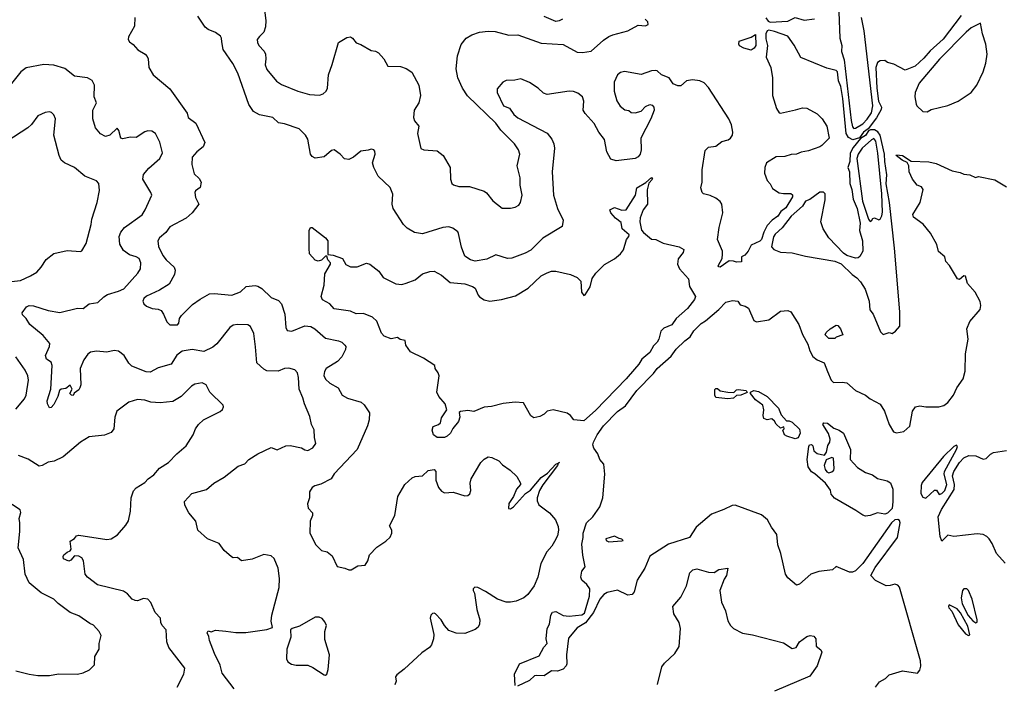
# Model space of a CAD drawing. Extents: x 2087054 to 2277909, y 548907 to 753496.
# Tile 17 of 256: x 2136192 to 2142900, y 599005 to 603531. Entities that reach past the tile are written whole.
import ezdxf

# ---------------------------------------------------------------- set-up
doc = ezdxf.new("R2010")
doc.units = 0

msp = doc.modelspace()

# ---------------------------------------------------------------- linework, layer by layer
at = {"layer": '0CON20XD'}
for points in [[(2136975, 603546.2), (2136974.1, 603485.9), (2136932, 603415), (2136931.1, 603395), (2136939.6, 603379.6), (2136965, 603362), (2136996.7, 603325), (2137045.5, 603295.5), (2137059.7, 603279.7), (2137067.5, 603265), (2137072, 603205), (2137100, 603155), (2137215, 603058.8), (2137332, 602895), (2137340, 602865), (2137392, 602825), (2137452, 602695), (2137442, 602665), (2137398.7, 602631.3), (2137366.9, 602595), (2137364.3, 602545), (2137381.1, 602481.1), (2137415, 602448.8), (2137428.6, 602425), (2137420.9, 602389.1), (2137388.8, 602365), (2137385.8, 602355), (2137389.7, 602319.7), (2137411.2, 602275), (2137366.9, 602215), (2137325, 602179.4), (2137215, 602120), (2137188.3, 602081.7), (2137143.6, 602046.4), (2137133.1, 602025), (2137136.6, 601986.6), (2137167.8, 601925), (2137190.5, 601895), (2137244.7, 601844.7), (2137251.1, 601825), (2137246.1, 601795), (2137209.6, 601730.4), (2137145, 601688.6), (2137055, 601648.1), (2137037.4, 601632.6), (2137030.6, 601615), (2137037.1, 601595), (2137055, 601581.1), (2137095, 601564.3), (2137135, 601560), (2137155, 601549.4), (2137172.2, 601525), (2137195, 601472.5), (2137215, 601453.1), (2137267.5, 601452.5), (2137275.7, 601464.3), (2137281.1, 601495), (2137295, 601516.9)], [(2142605, 603560), (2142482.7, 603397.3), (2142395, 603319.3), (2142352, 603268), (2142292.7, 603215), (2142225, 603186.9), (2142147.9, 603227.9), (2142105, 603240), (2142085, 603252.5), (2142055, 603250), (2142035, 603238.8), (2142024, 603205), (2142032.2, 603065), (2142043.6, 602975), (2142063.3, 602935), (2142061.3, 602918.7), (2142028.7, 602861.3), (2141972.2, 602787.8), (2141940.4, 602765), (2141913.1, 602726.9), (2141867.1, 602712.9), (2141838.7, 602728.7), (2141821.2, 602755), (2141798.8, 602995), (2141785, 603075.5), (2141770.3, 603115), (2141762.5, 603175), (2141755, 603184.4), (2141691.7, 603201.7), (2141513.9, 603273.9), (2141468.3, 603358.3), (2141425, 603417.5), (2141335, 603450), (2141295, 603460), (2141284.1, 603455.9), (2141274.2, 603435), (2141275, 603400), (2141285.8, 603355), (2141277.5, 603275), (2141310, 603205), (2141320, 603135), (2141320, 603015), (2141347.5, 602925), (2141365, 602897.5), (2141375, 602893.3), (2141478, 602918), (2141525, 602931.4), (2141555, 602929.2), (2141625, 602888.8), (2141658, 602855), (2141691.4, 602805), (2141705.9, 602724.1), (2141657, 602673), (2141642.5, 602665), (2141565, 602638.8), (2141515, 602628.8), (2141485, 602614.2), (2141448, 602612), (2141405, 602598.8), (2141345, 602598), (2141280, 602555), (2141267.5, 602525), (2141266.2, 602485), (2141283.8, 602435), (2141304.1, 602414.1), (2141321.2, 602381.2), (2141365, 602352), (2141395, 602346.2), (2141445, 602348), (2141457, 602337), (2141456.9, 602325), (2141410.3, 602249.7), (2141376.9, 602225), (2141356.9, 602193.1), (2141318.9, 602165), (2141285, 602128.9), (2141261.6, 602085), (2141246.2, 602033.8), (2141235, 602022.9), (2141174, 601995), (2141155.6, 601954.4), (2141131.7, 601928.3), (2141110, 601915), (2141108.3, 601881.7), (2141075, 601878.8), (2141055, 601886.7), (2141025, 601888.8), (2140965, 601846.7), (2140955, 601847.5), (2140950, 601855), (2140976.4, 601903.6), (2140978.8, 601935), (2140978.8, 601955), (2140946, 602035), (2140957.5, 602115), (2140981.5, 602215), (2140975.7, 602275), (2140965, 602293.8), (2140935.4, 602315.4), (2140895, 602334.4), (2140851.2, 602345), (2140841.2, 602355), (2140831.2, 602385), (2140840.8, 602425), (2140841.7, 602508.3), (2140860.9, 602639.1), (2140885, 602662), (2140935, 602669.2), (2140975, 602701.1), (2141017.4, 602712.6), (2141035, 602723.8), (2141048, 602745), (2141051.2, 602765), (2141040, 602815), (2141022, 602855), (2140885, 603070), (2140855, 603101.2), (2140825, 603114), (2140775, 603120.8), (2140735, 603113.8), (2140695, 603080), (2140675, 603080), (2140643.3, 603095), (2140616.7, 603135), (2140565, 603155.8), (2140535, 603182), (2140525, 603184), (2140495, 603182), (2140425, 603156.7), (2140312.1, 603177.9), (2140285, 603171.4), (2140264.2, 603155), (2140242.5, 603105), (2140240.6, 603045), (2140258.9, 602978.9), (2140281.7, 602941.7), (2140315, 602916.7), (2140341.7, 602911.7), (2140358.3, 602898.3), (2140385, 602896.7), (2140425, 602908.8), (2140455, 602938.8), (2140485, 602952.5), (2140499.7, 602949.7), (2140512, 602935), (2140514, 602915), (2140490.6, 602855), (2140423.8, 602725), (2140426.6, 602645), (2140418.9, 602615), (2140405, 602596.5), (2140385, 602584.6), (2140255, 602569.6), (2140220, 602580), (2140191.5, 602631.5), (2140176, 602716), (2140137.1, 602765), (2140105, 602824), (2140045, 602891.2), (2140030.8, 602915), (2140034.2, 602975), (2140026, 603005), (2139995, 603030.8), (2139965, 603041.4), (2139935, 603044.2), (2139785, 603021.2), (2139761.2, 603031.2), (2139723.3, 603065), (2139665, 603103.8), (2139605, 603128.8), (2139565, 603120), (2139505, 603117.5), (2139483.6, 603106.4), (2139445, 603060), (2139444, 603035), (2139487.1, 602945), (2139528.6, 602928.6), (2139557.5, 602885), (2139585, 602861.5), (2139785, 602758.5), (2139817.8, 602717.8), (2139831.3, 602685), (2139835.3, 602655.3), (2139820.4, 602495), (2139828.5, 602335), (2139856.4, 602245), (2139893.1, 602165), (2139887.3, 602122.7), (2139755, 602042.9), (2139675, 601962.2), (2139635, 601940.6), (2139545, 601906.4), (2139515, 601903.5), (2139435, 601928.5), (2139375, 601900.4), (2139295, 601886.4), (2139263.8, 601895), (2139225, 601920), (2139202, 601982), (2139181.2, 602075), (2139175.7, 602085.7), (2139141.7, 602111.7), (2139115, 602119.4), (2139075, 602115.5), (2138935, 602071.9), (2138881.3, 602081.3), (2138830.7, 602110.7), (2138806.4, 602136.4), (2138736, 602245), (2138728.8, 602275), (2138733.6, 602343.6), (2138715, 602387.5), (2138633.8, 602465), (2138603.8, 602525), (2138594.3, 602555), (2138612.5, 602615), (2138611.9, 602635), (2138604.5, 602644.5), (2138585, 602649.2), (2138565, 602641.2), (2138515, 602636), (2138465, 602594), (2138435, 602578.8), (2138405, 602583.8), (2138375, 602616), (2138335, 602643.8), (2138315, 602640), (2138265, 602598), (2138205, 602588), (2138185, 602598.8), (2138172.5, 602615), (2138155, 602716.7), (2138138.8, 602745), (2138095, 602788.6), (2137995, 602822), (2137955, 602828.8), (2137916.7, 602865), (2137825, 602883.8), (2137784.4, 602905), (2137753.1, 602953.1), (2137677.2, 603167.2), (2137643.1, 603233.1), (2137578.3, 603328.3), (2137569.7, 603379.7), (2137567.5, 603405), (2137558.7, 603418.7), (2137525, 603444.3), (2137476.2, 603465), (2137455, 603480.6), (2137405.8, 603555.8)], [(2137859.6, 603595), (2137868.5, 603525), (2137866.8, 603483.2), (2137855.8, 603445), (2137825, 603416.9), (2137810, 603395), (2137811.9, 603375), (2137821.9, 603355), (2137856.2, 603316.2), (2137865.3, 603295.3), (2137869.2, 603265), (2137864.3, 603224.3), (2137875, 603192.5), (2137941.7, 603111.7), (2137975, 603090), (2138086.7, 603045), (2138165, 603020.8), (2138235, 603017.5), (2138260, 603025), (2138280, 603045), (2138289.2, 603065), (2138294.4, 603155), (2138321.4, 603225), (2138364.1, 603375.9), (2138420.4, 603409.6), (2138445, 603413.3), (2138460, 603405), (2138485, 603373.3), (2138515, 603362.5), (2138585, 603320), (2138615, 603316.7), (2138636.1, 603306.1), (2138673.3, 603265), (2138700, 603215), (2138785, 603212.9), (2138825, 603198.6), (2138862.6, 603172.6), (2138911.4, 603085), (2138921.5, 603015), (2138911.9, 602965), (2138879.4, 602915), (2138875.6, 602865), (2138881.7, 602841.7), (2138910, 602805), (2138901.8, 602755), (2138923.6, 602653.6), (2138945, 602645.6), (2139035, 602638.5), (2139076.7, 602606.7), (2139124.2, 602525), (2139126.2, 602445), (2139136.4, 602416.4), (2139146.2, 602406.2), (2139184.1, 602394.1), (2139255, 602394.3), (2139355, 602362), (2139371.4, 602351.4), (2139415, 602296.2), (2139477.5, 602247.5), (2139535, 602246.2), (2139567, 602253), (2139591.7, 602268.3), (2139603.9, 602286.1), (2139613.8, 602335), (2139601.2, 602405), (2139602, 602455), (2139580, 602535), (2139598.6, 602615), (2139590.6, 602645), (2139561.9, 602685), (2139468.7, 602778.7), (2139435.4, 602825), (2139243.3, 603013.3), (2139207.5, 603065), (2139176.2, 603135), (2139165.4, 603195), (2139173.8, 603285), (2139199.1, 603360.9), (2139234.1, 603405.9), (2139272.1, 603427.9), (2139325, 603445.5), (2139383.4, 603453.4), (2139431.1, 603451.1), (2139525, 603424.3), (2139585, 603427.1), (2139745, 603371.9), (2139895, 603362), (2139990.5, 603310.5), (2140025, 603306.2), (2140085, 603316.2), (2140169.5, 603390.5), (2140204.7, 603415.3), (2140233.2, 603426.8), (2140335.5, 603454.5), (2140405, 603493.3), (2140455, 603490), (2140472.5, 603497.5), (2140471.2, 603515), (2140453.3, 603535)], [(2139888.8, 603535), (2139867.6, 603522.4), (2139845, 603518.6), (2139765, 603551.9)], [(2141274.3, 603544.3), (2141290.5, 603520.5), (2141303.9, 603513.9), (2141425, 603520), (2141475, 603546.7), (2141536.4, 603526.4), (2141606.4, 603536.4)], [(2141771.6, 603585), (2141779.7, 603405), (2141793, 603355), (2141791, 603315), (2141808.2, 603258.2), (2141855.4, 602845), (2141865, 602800.4), (2141875, 602790.2)], [(2141875, 602790.2), (2141885, 602791.5), (2141935, 602822.3), (2141965, 602853.8), (2141995, 602897.6), (2142004.1, 602945), (2141946, 603455), (2141927, 603545)], [(2142375, 602903.3), (2142401.2, 602918.8), (2142514.5, 602945.5), (2142585, 602976.9), (2142674.2, 603035), (2142713.3, 603085), (2142755.5, 603175), (2142774.5, 603235), (2142783.5, 603295), (2142773.1, 603365), (2142751.4, 603435), (2142737.9, 603507.9), (2142675, 603474.7), (2142640, 603445), (2142458, 603262), (2142320.8, 603099.2), (2142292.5, 603035), (2142291.2, 603005), (2142300, 602955), (2142304.1, 602944.1), (2142345, 602906.2), (2142375, 602903.3)], [(2141175, 603323.3), (2141125, 603336.7), (2141095, 603352.5), (2141090, 603365), (2141092.5, 603385), (2141175, 603412.5), (2141205, 603430), (2141207.5, 603355), (2141195, 603336.7), (2141175, 603323.3)], [(2137797.3, 601302.7), (2137786.5, 601395), (2137765, 601442), (2137745, 601451.9), (2137675, 601456.2), (2137645, 601450.5), (2137624.2, 601435.8), (2137535, 601322.9), (2137508.2, 601301.8), (2137445, 601271.2), (2137365.8, 601285.8), (2137297.5, 601272.5), (2137262.7, 601247.3), (2137223.8, 601185), (2137135, 601160), (2137079.3, 601130.7), (2137052.8, 601132.8), (2136955, 601171.9), (2136935, 601191.9), (2136903.7, 601243.7), (2136865, 601274.5), (2136835, 601278.5), (2136785, 601267.5), (2136715.5, 601274.5), (2136675, 601267.5), (2136656.3, 601253.7), (2136628.1, 601215), (2136603.3, 601155), (2136608, 601045), (2136602, 601025), (2136595, 601010), (2136563.3, 600986.7), (2136555, 600972.5), (2136545, 600973.3), (2136533.8, 600985), (2136550, 601015), (2136535, 601042.5), (2136505, 601020), (2136473.3, 601015), (2136462.5, 601005), (2136451.8, 600965), (2136425, 600910.8), (2136405, 600889.2), (2136395, 600888.8), (2136381.5, 600915), (2136379.6, 600935), (2136402.8, 601015), (2136412.9, 601175), (2136405, 601198.8), (2136375, 601218.8), (2136367.1, 601245), (2136395.5, 601304.5), (2136396.7, 601325), (2136350.9, 601380.8), (2136260.8, 601455), (2136235.5, 601495.5), (2136210, 601520), (2136208, 601535), (2136238.9, 601575), (2136255.9, 601584.1), (2136285, 601582.2), (2136385, 601551.4), (2136465, 601537.8), (2136585, 601566), (2136625, 601563.8), (2136665, 601595.7), (2136725, 601605.6), (2136765, 601643.3), (2136790.2, 601659.8), (2136865, 601681.5), (2136900.9, 601699.1), (2136996.9, 601805), (2137014.2, 601835), (2137015.8, 601875), (2137005, 601904), (2136985, 601916.9), (2136940.5, 601930.5), (2136899.2, 601959.2), (2136872.8, 602002.8), (2136869.4, 602055), (2136880, 602085), (2136904.6, 602115.4), (2137025, 602201.1), (2137047.3, 602235), (2137092, 602335), (2137086, 602355), (2137031.2, 602445), (2137034.3, 602475.7), (2137070.3, 602519.7), (2137145.5, 602584.5), (2137164.2, 602625), (2137146.9, 602696.9), (2137115.8, 602755.8), (2137092.3, 602772.3), (2137065, 602774), (2137045, 602768), (2136985, 602729.2), (2136945, 602730), (2136895, 602719.2), (2136880, 602725), (2136866.9, 602776.9), (2136855, 602791.2), (2136805, 602744.2), (2136775, 602734.2), (2136742.6, 602752.6), (2136708, 602795), (2136690, 602855), (2136690.6, 602915), (2136715.7, 602965), (2136698.9, 603005), (2136702, 603085), (2136685, 603116.7), (2136654.2, 603134.2), (2136565.5, 603145.5), (2136498.3, 603198.3), (2136425, 603222), (2136355, 603226), (2136236.1, 603203.9), (2136198.8, 603175), (2136125.7, 603085)], [(2136015.9, 601734.1), (2136196.7, 601755), (2136264.5, 601785.5), (2136307.4, 601812.6), (2136338, 601845), (2136372, 601898), (2136425, 601937.8), (2136515, 601958.1), (2136605, 601952), (2136615, 601956.2), (2136645, 602006.2), (2136678.5, 602135), (2136682.7, 602172.7), (2136719.4, 602285), (2136735, 602367.5), (2136731.5, 602415), (2136715, 602433.5), (2136636, 602465), (2136563.9, 602523.9), (2136496.7, 602555), (2136475, 602573.8), (2136460.6, 602605), (2136424.3, 602745), (2136436.2, 602855), (2136423.6, 602883.6), (2136408.3, 602898.3), (2136395, 602903.3), (2136365, 602898.6), (2136315, 602875.8), (2136272.1, 602817.9), (2136246.1, 602793.9), (2136105, 602701.5)], [(2142075, 601386.7), (2142115, 601400), (2142135, 601393.3), (2142159.5, 601410.5), (2142187, 601443), (2142188, 601542), (2142151.1, 601975), (2142116.9, 602286.9), (2142095, 602414), (2142100.3, 602475), (2142085.5, 602565), (2142084.1, 602615), (2142053.4, 602745), (2142037.5, 602767.5), (2142015, 602780), (2141988.8, 602781.2), (2141975.3, 602774.7), (2141955, 602742.9), (2141919.2, 602720.8), (2141869.7, 602659.7), (2141848.6, 602621.4), (2141847.1, 602565), (2141834.8, 602525), (2141845.6, 602495), (2141847.6, 602415), (2141861.9, 602375), (2141869.3, 602309.3), (2141896.2, 602245), (2141917.1, 602145), (2141913.3, 602095), (2141934.5, 602025), (2141935.6, 601955), (2141915, 601919.2), (2141905, 601908.8), (2141885, 601906.7), (2141826.1, 601926.1), (2141805, 601940), (2141704.4, 602044.4), (2141665.5, 602105.5), (2141650, 602155), (2141680, 602305), (2141678.8, 602345), (2141667.3, 602357.3), (2141643.6, 602356.4), (2141575, 602306.5), (2141546, 602294), (2141525, 602261.1), (2141448.1, 602191.9), (2141385.8, 602114.2), (2141338.8, 602071.2), (2141328.2, 602051.8), (2141314, 601985), (2141330, 601965), (2141375, 601948.6), (2141455, 601944), (2141545, 601920), (2141745.8, 601885.8), (2141788.3, 601868.3), (2141862.5, 601795), (2141895, 601772.5), (2141920, 601745), (2141951.2, 601695), (2141978.9, 601615), (2141984.2, 601554.2), (2142007.3, 601525), (2142055.7, 601405.7), (2142075, 601386.7)], [(2141985, 602156.7), (2141995, 602160), (2142005, 602177.5), (2142015, 602182.5), (2142045, 602167.5), (2142055, 602172.5), (2142065.6, 602194.4), (2142069.1, 602220.9), (2142065.2, 602345), (2142037.5, 602622.5), (2142025, 602703.5), (2142010.8, 602720.8), (2141995, 602713.2), (2141931, 602655), (2141904.8, 602615), (2141894.9, 602585), (2141934.3, 602295), (2141975, 602172.5), (2141985, 602156.7)], [(2139567.5, 598997.5), (2139563.3, 599075), (2139595.8, 599144.2), (2139730.5, 599199.5), (2139762.5, 599257.5), (2139785, 599282.5), (2139778.8, 599315), (2139785.7, 599384.3), (2139802, 599415), (2139809.2, 599475), (2139822.6, 599497.4), (2139845, 599501.4), (2139894, 599474), (2139935, 599469.1), (2140022.2, 599477.8), (2140040.6, 599489.4), (2140074.5, 599605), (2140076.9, 599655), (2140055.3, 599685.3), (2140022.5, 599715), (2140014.6, 599735), (2140020.8, 599775), (2140044.1, 599805.9), (2140028.1, 599885), (2140021.7, 599958.3), (2140031.4, 600005), (2140030, 600035), (2140054.3, 600105), (2140097.3, 600145), (2140145, 600214), (2140164, 600276), (2140178.5, 600435), (2140171.5, 600505), (2140144.3, 600535), (2140131.1, 600575), (2140102.6, 600612.6), (2140097.1, 600635), (2140100.5, 600655), (2140125, 600704), (2140169.1, 600765), (2140265, 600863.8), (2140318.8, 600901.2), (2140395, 601006.6), (2140509.6, 601120.4), (2140535, 601155.2), (2140630.2, 601239.8), (2140665, 601286.6), (2140722.4, 601345), (2140758.4, 601371.6), (2140785, 601411.3), (2140835, 601462.5), (2140865, 601480.3), (2140953.7, 601556.3), (2141002.4, 601607.6), (2141048.6, 601618.6), (2141083.4, 601613.4), (2141099.3, 601589.3), (2141135, 601580), (2141156.7, 601566.7), (2141193.4, 601483.4), (2141212.3, 601472.3), (2141295, 601488), (2141375, 601545.7), (2141425, 601551.2), (2141445, 601540.8), (2141500, 601455), (2141525, 601387.5), (2141561.6, 601321.6), (2141574.8, 601275), (2141595, 601238.1), (2141625, 601214.5), (2141672.5, 601195), (2141694.2, 601135.8), (2141720, 601075), (2141735, 601060.6), (2141795, 601062.9), (2141827.5, 601057.5), (2141886.2, 601005), (2141953.8, 600975), (2141985, 600948.6), (2142055, 600913.8), (2142083.5, 600865), (2142115, 600774), (2142145, 600723.8), (2142165, 600716.7), (2142215, 600726.7), (2142255, 600763.3), (2142274.7, 600865.3), (2142294.2, 600895), (2142325, 600901.1), (2142365, 600894.4), (2142454.4, 600895.6), (2142487.2, 600902.8), (2142515, 600924), (2142552.5, 600975), (2142575.8, 601024.2), (2142618.8, 601085), (2142633, 601137), (2142636, 601255), (2142654.2, 601355), (2142644, 601425), (2142666, 601475), (2142735, 601556.7), (2142740.6, 601585), (2142735, 601612.5), (2142702, 601675), (2142648.8, 601735), (2142635.6, 601785), (2142623.1, 601786.9), (2142595, 601762), (2142581.2, 601765), (2142526.6, 601856.6), (2142501.2, 601885), (2142494, 601915), (2142451.8, 601951.8), (2142440.3, 602000.3), (2142397.6, 602077.6), (2142347.6, 602137.6), (2142281.2, 602185), (2142276.2, 602205), (2142327.1, 602285), (2142346.7, 602375), (2142335, 602392.5), (2142305, 602403.3), (2142273.3, 602445), (2142252.5, 602495), (2142250, 602535), (2142237.3, 602557.3), (2142203.5, 602573.5), (2142164, 602605), (2142165, 602610), (2142206.2, 602605), (2142265, 602567.8), (2142385, 602561.8), (2142435, 602551.1), (2142545, 602501.9), (2142599.4, 602489.4), (2142625, 602479.2), (2142665, 602474), (2142703, 602457), (2142725, 602462.5), (2142835, 602441.2), (2142915, 602393.3)], [(2139085, 600686), (2139035, 600686.2), (2139011.2, 600705), (2139001.2, 600735), (2139008.3, 600761.7), (2139045.9, 600774.1), (2139057.5, 600785), (2139065, 600820), (2139102.5, 600875), (2139090, 600915), (2139047.5, 600965), (2139033.6, 600993.6), (2139048.8, 601105), (2139043.3, 601125), (2139022.5, 601155), (2139020, 601175), (2138942.5, 601225), (2138855, 601268.8), (2138822.5, 601315), (2138817, 601347), (2138783, 601353), (2138765, 601366.7), (2138723, 601357), (2138675, 601376), (2138655.7, 601395.7), (2138625, 601478), (2138596.2, 601506.2), (2138535, 601529.4), (2138485, 601528), (2138445, 601546), (2138335, 601560.8), (2138305, 601596.2), (2138255, 601623.3), (2138246.2, 601645), (2138266.1, 601723.9), (2138270.7, 601799.3), (2138310, 601865), (2138310, 601875), (2138290, 601895), (2138285, 601920), (2138275, 601920), (2138247, 601893), (2138225, 601887.5), (2138205, 601892.5), (2138166.4, 601936.4), (2138163, 601973), (2138163.3, 602095), (2138172.5, 602115), (2138185, 602116), (2138275, 602046.2), (2138290, 602025), (2138291.7, 601931.7), (2138327, 601927), (2138390, 601905), (2138413.6, 601863.6), (2138445, 601847.5), (2138491.7, 601848.3), (2138555, 601872), (2138576.8, 601866.8), (2138637.7, 601817.7), (2138667.5, 601775), (2138755, 601732.5), (2138795, 601728), (2138825, 601735.6), (2138885, 601760), (2138935, 601799.2), (2138985, 601816), (2139015, 601818), (2139065, 601790), (2139125, 601742), (2139225, 601732.5), (2139277.5, 601715), (2139295, 601702.5), (2139314.2, 601655), (2139325, 601644.2), (2139355, 601624.2), (2139395, 601613.8), (2139475, 601625.7), (2139569.3, 601650.7), (2139655, 601702.9), (2139745, 601785.7), (2139785, 601807.5), (2139815, 601817.5), (2139845, 601819.2), (2139945, 601795.8), (2139990, 601775), (2140015, 601750), (2140019.2, 601675), (2140035, 601653.3), (2140045, 601656.7), (2140079.3, 601710.7), (2140091.5, 601768.5), (2140116.7, 601805), (2140175, 601863.8), (2140245, 601902.5), (2140284.2, 601935.8), (2140305.3, 601964.7), (2140325.6, 602034.4), (2140342.5, 602055), (2140343.3, 602065), (2140297.3, 602107.3), (2140288.7, 602148.7), (2140249.8, 602179.8), (2140218.8, 602215), (2140212.5, 602235), (2140245, 602251.9), (2140295, 602232.9), (2140324.1, 602235.9), (2140387.1, 602335), (2140396, 602385), (2140457.5, 602422.5), (2140495, 602456.7), (2140502.5, 602445), (2140477.5, 602417.5), (2140467.3, 602372.7), (2140468.2, 602275), (2140438.6, 602235), (2140417.9, 602182.1), (2140415.7, 602154.3), (2140428.3, 602098.3), (2140440.6, 602080.6), (2140495, 602037.1), (2140525, 602034), (2140575, 602010), (2140685, 601982.9), (2140715.8, 601965.8), (2140711.2, 601945), (2140677.2, 601902.8), (2140672.2, 601865), (2140687.8, 601835), (2140748.1, 601765), (2140755.6, 601715), (2140795.6, 601645), (2140788.9, 601625), (2140741.1, 601565), (2140664.3, 601495.7), (2140635, 601454), (2140580.4, 601429.6), (2140559.2, 601410.8), (2140545.8, 601355), (2140535, 601335.5), (2140510.7, 601309.3), (2140485.2, 601265), (2140430.6, 601219.4), (2140410.3, 601185), (2140379.8, 601150.2), (2140324.2, 601085), (2140115, 600869.4), (2140035, 600798.1), (2139966.7, 600806.7), (2139944.5, 600834.5), (2139920.7, 600850.7), (2139825, 600874.2), (2139786, 600864), (2139765, 600843.8), (2139735, 600828.8), (2139695, 600820), (2139675, 600832.5), (2139625, 600922.5), (2139566.4, 600926.4), (2139485, 600916.2), (2139405, 600896.7), (2139355, 600893.3), (2139285, 600863.3), (2139245, 600870), (2139195, 600863.3), (2139186.7, 600855), (2139190.8, 600825), (2139181.2, 600795), (2139143.1, 600746.9), (2139126, 600715), (2139105, 600694.3), (2139085, 600686)], [(2137295, 601516.9), (2137369.1, 601590.9), (2137421.3, 601628.7), (2137485, 601663.2), (2137516.6, 601666.6), (2137635.9, 601654.1), (2137695, 601676.7), (2137735.3, 601714.7), (2137795, 601720.9), (2137815, 601716.4), (2137841.2, 601701.2), (2137905, 601640), (2137955, 601618.1), (2137975.4, 601595.4), (2137997.5, 601525), (2138004.3, 601434.3), (2138013.4, 601413.4), (2138045, 601410), (2138135, 601447.1), (2138175, 601441.4), (2138202.9, 601425), (2138275, 601362.2), (2138363.3, 601345), (2138386, 601335), (2138406, 601315), (2138412.5, 601305), (2138410.8, 601285), (2138385.9, 601234.1), (2138356.6, 601203.4), (2138280, 601155), (2138267.1, 601135), (2138262.7, 601107.3), (2138275, 601083.8), (2138305, 601055.8), (2138360.6, 601025), (2138388, 600975), (2138425, 600953.3), (2138517, 600927), (2138537.9, 600907.9), (2138574, 600854), (2138571.4, 600805), (2138561.5, 600765), (2138490.9, 600605), (2138335, 600437.5), (2138312.5, 600405), (2138243, 600367), (2138203.4, 600356.6), (2138183.8, 600345), (2138166.2, 600315), (2138166.1, 600273.9), (2138153.3, 600235), (2138157.5, 600205), (2138187, 600173), (2138186.7, 600155), (2138170, 600115), (2138169.2, 600035), (2138210, 599955), (2138246.8, 599916.8), (2138286.3, 599906.3), (2138320.4, 599880.4), (2138355, 599807.5), (2138406.8, 599796.8), (2138435, 599784), (2138450, 599785), (2138495, 599811.2), (2138545, 599817.5), (2138563.3, 599845), (2138575, 599887.5), (2138625, 599940), (2138685, 599980), (2138715, 600007.5), (2138726.2, 600035), (2138726.7, 600055), (2138710, 600085), (2138746.5, 600153.5), (2138768.5, 600285), (2138815.7, 600365), (2138865, 600412), (2138885, 600421.2), (2138935, 600424.2), (2138975, 600460), (2139015, 600468.8), (2139025.7, 600455), (2139026.7, 600395), (2139045.7, 600345), (2139065, 600319.2), (2139085, 600309.2), (2139145, 600314), (2139225, 600287.5), (2139245, 600290.8), (2139258.9, 600301.1), (2139265.6, 600325), (2139261.1, 600375), (2139267.8, 600405), (2139332.9, 600515), (2139355, 600538.8), (2139383, 600553), (2139409.3, 600549.3), (2139455, 600527.5), (2139480.7, 600500.7), (2139533, 600463), (2139579.3, 600419.3), (2139603.3, 600375), (2139603.8, 600365), (2139576.1, 600333.9), (2139555.2, 600284.8), (2139524.8, 600235.2), (2139522.2, 600202.2), (2139535, 600200), (2139556.5, 600213.5), (2139636.7, 600305), (2139672.2, 600327.8), (2139745, 600412.5), (2139787.1, 600442.9), (2139845, 600503.3), (2139859.9, 600510.3), (2139870, 600515), (2139859.9, 600510.3), (2139855.8, 600495), (2139755.6, 600364.4), (2139734, 600325), (2139718, 600275), (2139716.2, 600255), (2139728.3, 600228.3), (2139801.7, 600171.7), (2139842.5, 600125), (2139860, 600080), (2139863.1, 600055), (2139855, 600016.7), (2139835, 599976.7), (2139816, 599945), (2139782.4, 599907.6), (2139742.2, 599827.8), (2139722.5, 599735), (2139696.2, 599676.2), (2139652.4, 599617.6), (2139625.3, 599594.7), (2139575, 599571.9), (2139534.4, 599564.4), (2139505, 599564.4), (2139445.7, 599585.7), (2139365, 599638), (2139312.5, 599665), (2139292.9, 599667.1), (2139282, 599655), (2139282, 599645), (2139291.2, 599625), (2139305.8, 599515), (2139325.6, 599445), (2139324.3, 599415), (2139314.2, 599395), (2139295, 599378.6), (2139225, 599352), (2139165, 599354.2), (2139115, 599370.8), (2139086, 599405), (2139063.8, 599445), (2139024, 599485), (2139015, 599490), (2139002.9, 599487.1), (2138991.8, 599475), (2138987.8, 599455), (2139013.1, 599345), (2139011.4, 599315), (2138996.9, 599275), (2138982.5, 599255), (2138931.2, 599218.8), (2138811.3, 599108.7), (2138760.5, 599069.5), (2138752.5, 599055), (2138756.1, 599026.1), (2138747.5, 599002.5)], [(2141745, 601360), (2141705, 601360), (2141680, 601385), (2141685, 601400), (2141712.5, 601425), (2141755, 601450), (2141765, 601447.5), (2141784, 601425), (2141800, 601385), (2141755, 601370), (2141745, 601360)], [(2137652.5, 598975), (2137572.1, 599082.1), (2137557.5, 599135), (2137518, 599215), (2137484.5, 599304.5), (2137481.2, 599331.2), (2137468, 599355), (2137475, 599368.8), (2137495, 599363.3), (2137525.9, 599374.1), (2137596.6, 599366.6), (2137665, 599357.1), (2137732.7, 599357.3), (2137875, 599378.6), (2137915, 599392.5), (2137904.3, 599434.3), (2137908.6, 599475), (2137959.3, 599665), (2137960.7, 599725), (2137953.6, 599795), (2137925, 599861.2), (2137905, 599880), (2137855, 599890), (2137775, 599858.1), (2137702.5, 599845), (2137675, 599868), (2137645, 599866.7), (2137635, 599873.3), (2137585.6, 599915.6), (2137550, 599965), (2137470, 599995), (2137406.2, 600055), (2137392, 600115), (2137343, 600173), (2137316.7, 600225), (2137315, 600250), (2137363.3, 600305), (2137465, 600330.8), (2137515, 600375.8), (2137584.5, 600415.5), (2137679.1, 600490.9), (2137725, 600506.2), (2137752, 600535), (2137813.8, 600575), (2137905, 600618), (2137945, 600600.6), (2138005, 600628.6), (2138035, 600630.6), (2138112.5, 600615), (2138135, 600600.8), (2138155, 600597.1), (2138188.8, 600615), (2138210, 600645), (2138200, 600685), (2138197.2, 600737.2), (2138178.9, 600775), (2138167.9, 600827.9), (2138131.5, 600915), (2138121.5, 600955), (2138094.5, 601015), (2138091.8, 601095), (2138085, 601126.2), (2138065.7, 601145.7), (2138025, 601158.9), (2137995.5, 601154.5), (2137952.7, 601137.3), (2137875, 601140), (2137855, 601150), (2137806.9, 601195), (2137797.3, 601302.7)], [(2136165, 600879.2), (2136225, 600948.8), (2136235.3, 600974.7), (2136252.3, 601075), (2136247.3, 601105), (2136229.1, 601145), (2136165, 601235.8)], [(2137264.5, 598985), (2137310, 599075), (2137315.6, 599115.6), (2137206.7, 599255), (2137194.5, 599295), (2137190, 599375), (2137162.2, 599405), (2137153.1, 599425), (2137150, 599455), (2137115.6, 599495), (2137085, 599561.2), (2137065, 599584), (2137035, 599589.5), (2136995, 599574.4), (2136977.5, 599575), (2136958.8, 599585), (2136925, 599622), (2136898.7, 599638.7), (2136721.7, 599681.7), (2136654.2, 599735), (2136637.5, 599755), (2136625.7, 599845), (2136615, 599866), (2136595, 599876.7), (2136565, 599880), (2136539.3, 599850.7), (2136525.4, 599844.6), (2136489.8, 599859.8), (2136486.7, 599875), (2136493, 599887), (2136515, 599905.7), (2136536.1, 599913.9), (2136543.3, 599925), (2136535, 599980), (2136565, 599997.5), (2136577.5, 600015), (2136595, 600021.2), (2136785, 599992), (2136815, 599996.2), (2136857, 600023), (2136915, 600088), (2136932.2, 600117.8), (2136946.4, 600185), (2136950.8, 600275), (2136967.4, 600322.6), (2136985, 600342.5), (2137045, 600379.2), (2137067.5, 600405), (2137105, 600431.1), (2137143.7, 600476.3), (2137205.5, 600514.5), (2137261.2, 600575), (2137325, 600630), (2137374.2, 600705), (2137389.2, 600745), (2137408.8, 600775), (2137443.6, 600806.4), (2137558.3, 600861.7), (2137573.6, 600876.4), (2137580, 600895), (2137576.7, 600905), (2137486, 600995), (2137462.5, 601045), (2137435, 601058), (2137385, 601049.2), (2137362, 601035), (2137290.8, 600965), (2137235, 600931.9), (2137148.3, 600921.7), (2137085, 600925.5), (2137045, 600939.2), (2136995, 600944.3), (2136935, 600926), (2136854.3, 600865.7), (2136840.8, 600825), (2136833.1, 600745), (2136815, 600719.2), (2136768.7, 600701.3), (2136665, 600690), (2136606.6, 600653.4), (2136488.8, 600555), (2136426.2, 600525), (2136385, 600517.5), (2136345.3, 600494.7), (2136325, 600491.2), (2136248.9, 600538.9), (2136183.6, 600563.6)], [(2141015, 600948), (2140935, 600957.5), (2140926.7, 600975), (2140928.3, 601011.7), (2140935, 601020), (2140945, 601020), (2140963, 601003), (2141015, 600993.8), (2141057.5, 600992.5), (2141075, 601010), (2141087, 601013), (2141140, 601005), (2141147, 600993), (2141105, 600973.3), (2141075, 600972.5), (2141055, 600953.3), (2141015, 600948)], [(2141475, 600676), (2141417.5, 600695), (2141403.3, 600705), (2141390, 600735), (2141400, 600745), (2141398.3, 600758.3), (2141375, 600750), (2141346.2, 600776.2), (2141335, 600797.5), (2141315, 600812.5), (2141285, 600806.7), (2141262.5, 600815), (2141256.7, 600835), (2141261.2, 600875), (2141253.8, 600905), (2141205, 600942.5), (2141170, 600985), (2141170, 600995), (2141194.2, 601005.8), (2141225, 601000), (2141285, 600964.2), (2141361.4, 600885), (2141380.3, 600840.3), (2141415, 600800), (2141435, 600800), (2141455, 600791.2), (2141505, 600742), (2141509.1, 600715), (2141495, 600684.2), (2141475, 600676)], [(2141955, 600150), (2141935, 600156), (2141889.3, 600189.3), (2141741.7, 600271.7), (2141720.5, 600300.5), (2141715, 600327.5), (2141682.5, 600375), (2141608.8, 600438.8), (2141585, 600451.2), (2141563.8, 600485), (2141555.8, 600535), (2141567.5, 600625), (2141573.6, 600636.4), (2141585, 600637.5), (2141595, 600630), (2141602, 600595), (2141625, 600577.5), (2141673.8, 600566.2), (2141688.8, 600585), (2141697.7, 600632.3), (2141711.2, 600655), (2141713.8, 600675), (2141702, 600712), (2141662.5, 600775), (2141670, 600785), (2141695, 600782.5), (2141739.3, 600749.3), (2141775, 600736.2), (2141803.8, 600715), (2141852.9, 600605), (2141850, 600535), (2141900.5, 600480.5), (2141955, 600446.7), (2142001.2, 600431.2), (2142036.1, 600406.1), (2142101.7, 600391.7), (2142125, 600376.2), (2142139.2, 600335), (2142140.4, 600249.6), (2142135, 600202.5), (2142105, 600169.4), (2142085, 600163.3), (2142035, 600173.1), (2141985, 600153.8), (2141955, 600150)], [(2142365, 600272.4), (2142425, 600328.2), (2142437.6, 600327.6), (2142455, 600298), (2142475, 600303.9), (2142495, 600324.7), (2142507.4, 600365), (2142491, 600435), (2142492.9, 600455), (2142574.3, 600605), (2142580, 600625), (2142575, 600633.3), (2142555, 600624.2), (2142485, 600557.4), (2142339.7, 600380.3), (2142332.2, 600357.8), (2142331.6, 600305), (2142345, 600279), (2142365, 600272.4)], [(2142905, 599830), (2142846.2, 599895), (2142816.2, 599965), (2142796, 599995), (2142781.5, 600011.5), (2142756.2, 600025), (2142715, 600030.4), (2142555, 600010.5), (2142515, 600020), (2142475, 599980), (2142462.7, 600012.7), (2142448.9, 600145), (2142471.6, 600195), (2142557.4, 600332.6), (2142559.5, 600365), (2142546.2, 600425), (2142555.5, 600455), (2142594.6, 600515), (2142625, 600547.5), (2142657, 600563), (2142705, 600560), (2142755, 600537.5), (2142777, 600543), (2142805, 600572.5), (2142825, 600582.5), (2142915, 600596.7)], [(2141705, 600446.2), (2141725, 600452), (2141737.5, 600462.5), (2141740, 600475), (2141736.2, 600545), (2141725, 600550), (2141686, 600534), (2141672.5, 600495), (2141678.3, 600468.3), (2141691.2, 600451.2), (2141705, 600446.2)], [(2136165, 599097.5), (2136255, 599074.2), (2136315, 599064), (2136395, 599066), (2136455, 599076), (2136585, 599073.3), (2136625, 599082.5), (2136666.2, 599103.8), (2136701.7, 599138.3), (2136702.5, 599195), (2136732.5, 599245), (2136733, 599283), (2136746.4, 599336.4), (2136733.3, 599365), (2136695, 599407.5), (2136669.3, 599419.3), (2136595, 599472.5), (2136534.6, 599494.6), (2136453.8, 599555), (2136425, 599584), (2136337.9, 599627.9), (2136255.3, 599695.3), (2136229.1, 599755), (2136218.2, 599855), (2136180, 599935), (2136193.4, 600045), (2136193.4, 600105), (2136186.9, 600135), (2136198.2, 600175), (2136195, 600193.3), (2136083.3, 600265)], [(2142022.9, 598985), (2142048.9, 599021.1), (2142090, 599045), (2142115, 599068.8), (2142205, 599096.2), (2142309.3, 599080.7), (2142325, 599102.5), (2142331.1, 599128.9), (2142329.2, 599165), (2142185, 599667.5), (2142175, 599680), (2142155, 599686.7), (2142123, 599677), (2142095, 599676.7), (2142021.7, 599711.7), (2141991.5, 599745), (2142019.5, 599800.5), (2142171.7, 600005), (2142190.3, 600105), (2142185, 600120.3), (2142175, 600126.8), (2142155, 600124.6), (2142131.5, 600105), (2141935, 599826.8), (2141885, 599778.8), (2141865, 599768.9), (2141845, 599769.4), (2141755, 599807.5), (2141730, 599785), (2141636.8, 599773.2), (2141582.5, 599755), (2141505, 599687.5), (2141485, 599681.2), (2141425, 599730), (2141408.8, 599755), (2141377.1, 599895), (2141356.9, 599955), (2141350.6, 600025), (2141314.6, 600074.6), (2141285.8, 600125), (2141245, 600159.5), (2141065, 600225.7), (2141045, 600222.9), (2140988.8, 600195), (2140905, 600164.4), (2140801.2, 600075), (2140754, 600005), (2140611.2, 599958.8), (2140485, 599878), (2140450, 599795), (2140397.5, 599715), (2140378.6, 599635), (2140365, 599615.8), (2140335, 599613.1), (2140265, 599646.9), (2140195, 599630.5), (2140172.3, 599617.7), (2140144.7, 599585.3), (2140100.9, 599495), (2140045.4, 599424.6), (2139989.8, 599390.2), (2139931.2, 599318.8), (2139916.9, 599205), (2139920, 599145), (2139915, 599130), (2139895, 599109.2), (2139855, 599094), (2139815, 599096.2), (2139765, 599062), (2139715, 599066), (2139698.3, 599061.7), (2139665, 599031.2), (2139583.3, 598993.3)], [(2140205, 599975.5), (2140295, 599982.9), (2140303.3, 599985), (2140295, 599993.3), (2140275, 599997.5), (2140245, 600014.7), (2140186, 599995), (2140187.1, 599985), (2140205, 599975.5)], [(2140535.8, 599004.2), (2140566.6, 599123.4), (2140585, 599150), (2140655, 599214), (2140685, 599262.5), (2140694.2, 599385), (2140684, 599425), (2140648, 599485), (2140642.5, 599535), (2140695, 599597.5), (2140734.1, 599675.9), (2140756.1, 599763.9), (2140777.5, 599785), (2140805, 599792), (2140885, 599769.2), (2140923.6, 599766.4), (2140955, 599786.2), (2141016.7, 599796.7), (2141006, 599745), (2140990, 599720), (2140962.5, 599645), (2140971.9, 599565), (2141001.1, 599505), (2141015, 599436.7), (2141034.3, 599405), (2141055, 599385.8), (2141115, 599354.3), (2141185, 599342.9), (2141395, 599287.1), (2141455, 599249.2), (2141481.2, 599255), (2141505, 599294.4), (2141555, 599331.4), (2141576.8, 599336.8), (2141602.3, 599332.3), (2141616.7, 599315), (2141617.5, 599265), (2141649.7, 599239.7), (2141655.7, 599225), (2141625, 599130), (2141575, 599061.2), (2141335, 598957.5)], [(2142705, 599424.4), (2142715, 599427.5), (2142715.5, 599445), (2142680.6, 599585), (2142656, 599645), (2142645, 599654.2), (2142625, 599655.8), (2142615.6, 599644.4), (2142604.7, 599595), (2142613.3, 599553.3), (2142654, 599474), (2142685, 599438.1), (2142705, 599424.4)], [(2142655, 599336.9), (2142665, 599342.5), (2142650.4, 599400.4), (2142602.2, 599492.2), (2142578.3, 599518.3), (2142525, 599546.6), (2142518.8, 599535), (2142521.9, 599525), (2142542.4, 599502.4), (2142585, 599410.6), (2142635, 599349.4), (2142655, 599336.9)], [(2138275, 599066.7), (2138285, 599073.3), (2138294, 599105), (2138301.2, 599205), (2138270.4, 599310.4), (2138270, 599365), (2138281.4, 599405), (2138270.9, 599430.9), (2138252.5, 599452.5), (2138232, 599462), (2138205, 599462), (2138098.9, 599401.1), (2138047.5, 599385), (2138036.7, 599375), (2138039.2, 599325), (2138011.4, 599245), (2138009.1, 599179.1), (2138017.8, 599157.8), (2138042.4, 599142.4), (2138074.5, 599134.5), (2138155, 599134.4), (2138189.4, 599119.4), (2138265, 599070), (2138275, 599066.7)]]:
    msp.add_lwpolyline(points, dxfattribs=at)

doc.saveas('drawing.dxf')
